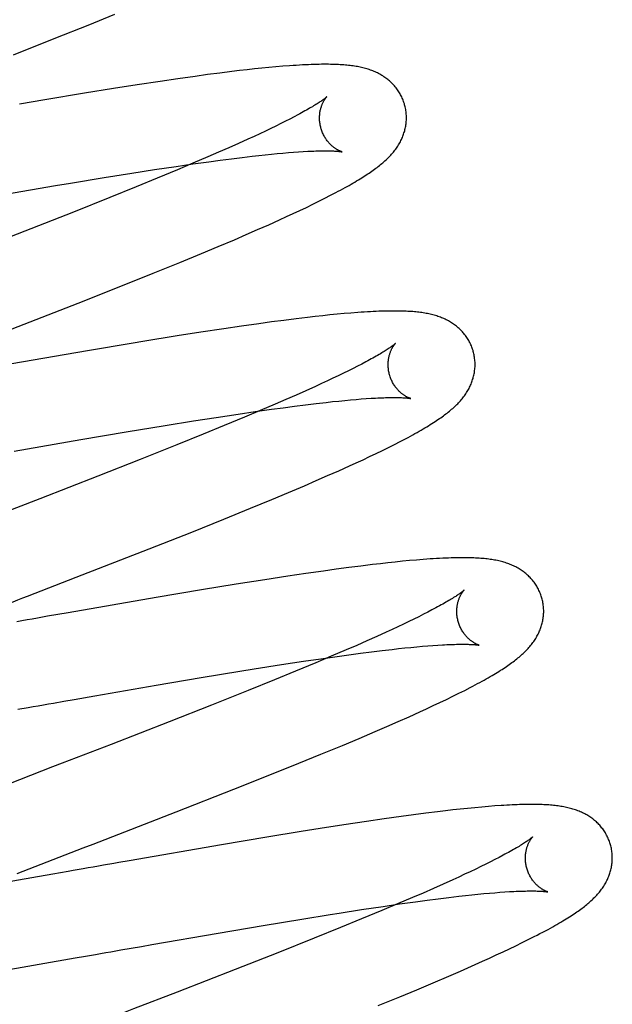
# Model space of a CAD drawing. Header units: inches. Extents: x 0 to 200, y 0 to 129.
# Tile 25 of 118: x 99.288 to 99.425, y 47.685 to 47.912. Entities that reach past the tile are written whole.
import ezdxf

# ---------------------------------------------------------------- set-up
doc = ezdxf.new("R2010")
doc.units = ezdxf.units.IN
doc.header["$LTSCALE"] = 11
doc.header["$MEASUREMENT"] = 0
doc.linetypes.add('HIDDEN', pattern=[0.2, 0.1, -0.1])
doc.layers.add('DEFAULT_2', color=8, linetype='HIDDEN')

msp = doc.modelspace()

# ---------------------------------------------------------------- linework, layer by layer
at = {"layer": 'DEFAULT_2', "color": 8, "linetype": 'HIDDEN'}
for p, q in [((99.30422, 47.91049), (99.31035, 47.91298)), ((99.29683, 47.90752), (99.30422, 47.91049)), ((99.28703, 47.90364), (99.29683, 47.90752)), ((99.34583, 47.90072), (99.3442, 47.90056)), ((99.34744, 47.90087), (99.34583, 47.90072)), ((99.34903, 47.901), (99.34744, 47.90087)), ((99.32884, 47.89869), (99.32487, 47.89813)), ((99.33173, 47.89908), (99.32884, 47.89869)), ((99.33454, 47.89945), (99.33173, 47.89908)), ((99.33729, 47.89979), (99.33454, 47.89945)), ((99.33907, 47.9), (99.33729, 47.89979)), ((99.34082, 47.9002), (99.33907, 47.9)), ((99.34253, 47.90038), (99.34082, 47.9002)), ((99.3442, 47.90056), (99.34253, 47.90038)), ((99.31553, 47.89674), (99.3101, 47.8959)), ((99.32079, 47.89754), (99.31553, 47.89674)), ((99.32487, 47.89813), (99.32079, 47.89754)), ((99.30342, 47.89483), (99.29425, 47.89331)), ((99.3101, 47.8959), (99.30342, 47.89483)), ((99.29425, 47.89331), (99.2884, 47.89232)), ((99.3516, 47.88936), (99.35064, 47.88886)), ((99.3525, 47.88984), (99.3516, 47.88936)), ((99.34743, 47.88725), (99.34625, 47.88668)), ((99.34856, 47.88781), (99.34743, 47.88725)), ((99.34963, 47.88834), (99.34856, 47.88781)), ((99.35064, 47.88886), (99.34963, 47.88834)), ((99.3424, 47.88486), (99.34101, 47.88423)), ((99.34373, 47.88548), (99.3424, 47.88486)), ((99.34502, 47.88609), (99.34373, 47.88548)), ((99.34625, 47.88668), (99.34502, 47.88609)), ((99.33885, 47.88325), (99.33658, 47.88224)), ((99.34101, 47.88423), (99.33885, 47.88325)), ((99.33422, 47.8812), (99.33176, 47.88013)), ((99.33658, 47.88224), (99.33422, 47.8812)), ((99.33965, 47.88002), (99.34201, 47.8803)), ((99.34201, 47.8803), (99.34352, 47.88047)), ((99.34352, 47.88047), (99.34498, 47.88063)), ((99.34498, 47.88063), (99.34639, 47.88077)), ((99.34639, 47.88077), (99.34775, 47.88091)), ((99.34775, 47.88091), (99.34906, 47.88103)), ((99.34906, 47.88103), (99.35032, 47.88113)), ((99.35032, 47.88113), (99.35151, 47.88123)), ((99.35151, 47.88123), (99.35265, 47.88131)), ((99.35265, 47.88131), (99.35373, 47.88138)), ((99.31949, 47.87722), (99.32447, 47.87796)), ((99.32447, 47.87796), (99.32829, 47.87852)), ((99.32834, 47.87867), (99.32477, 47.87717)), ((99.32829, 47.87852), (99.33197, 47.87903)), ((99.33176, 47.88013), (99.32834, 47.87867)), ((99.33197, 47.87903), (99.33463, 47.87939)), ((99.33463, 47.87939), (99.33719, 47.87972)), ((99.33719, 47.87972), (99.33965, 47.88002)), ((99.3079, 47.87539), (99.31432, 47.87642)), ((99.31432, 47.87642), (99.31949, 47.87722)), ((99.32477, 47.87717), (99.32011, 47.87523)), ((99.28518, 47.87158), (99.29674, 47.87355)), ((99.29674, 47.87355), (99.30014, 47.87411)), ((99.30014, 47.87411), (99.3079, 47.87539)), ((99.32011, 47.87523), (99.31526, 47.87325)), ((99.31526, 47.87325), (99.30921, 47.8708)), ((99.35873, 47.87064), (99.36003, 47.87131)), ((99.30921, 47.8708), (99.30083, 47.86746)), ((99.35444, 47.86853), (99.3559, 47.86923)), ((99.3559, 47.86923), (99.35734, 47.86994)), ((99.35734, 47.86994), (99.35873, 47.87064)), ((99.30083, 47.86746), (99.29106, 47.86362)), ((99.34986, 47.86639), (99.35142, 47.86711)), ((99.35142, 47.86711), (99.35295, 47.86782)), ((99.35295, 47.86782), (99.35444, 47.86853)), ((99.34321, 47.86341), (99.34577, 47.86454)), ((99.34577, 47.86454), (99.34825, 47.86565)), ((99.34825, 47.86565), (99.34986, 47.86639)), ((99.29106, 47.86362), (99.2777, 47.85842)), ((99.33787, 47.86109), (99.34058, 47.86226)), ((99.34058, 47.86226), (99.34321, 47.86341)), ((99.33414, 47.85952), (99.33787, 47.86109)), ((99.32534, 47.85586), (99.3303, 47.85791)), ((99.3303, 47.85791), (99.33414, 47.85952)), ((99.31918, 47.85336), (99.32534, 47.85586)), ((99.31175, 47.85038), (99.31918, 47.85336)), ((99.30191, 47.84649), (99.31175, 47.85038)), ((99.28398, 47.8395), (99.30191, 47.84649)), ((99.36312, 47.84406), (99.36152, 47.84392)), ((99.36469, 47.8442), (99.36312, 47.84406)), ((99.34354, 47.84175), (99.33954, 47.84118)), ((99.34645, 47.84215), (99.34354, 47.84175)), ((99.34929, 47.84252), (99.34645, 47.84215)), ((99.35206, 47.84287), (99.34929, 47.84252)), ((99.35474, 47.84319), (99.35206, 47.84287)), ((99.35649, 47.84339), (99.35474, 47.84319)), ((99.35821, 47.84358), (99.35649, 47.84339)), ((99.35988, 47.84376), (99.35821, 47.84358)), ((99.36152, 47.84392), (99.35988, 47.84376)), ((99.33014, 47.83977), (99.32469, 47.83892)), ((99.33543, 47.84058), (99.33014, 47.83977)), ((99.33954, 47.84118), (99.33543, 47.84058)), ((99.31456, 47.83727), (99.30411, 47.83552)), ((99.31684, 47.83765), (99.31456, 47.83727)), ((99.32469, 47.83892), (99.31684, 47.83765)), ((99.30411, 47.83552), (99.28395, 47.83203)), ((99.36812, 47.83295), (99.36721, 47.83247)), ((99.363, 47.83035), (99.3618, 47.82977)), ((99.36413, 47.83091), (99.363, 47.83035)), ((99.36521, 47.83145), (99.36413, 47.83091)), ((99.36624, 47.83197), (99.36521, 47.83145)), ((99.36721, 47.83247), (99.36624, 47.83197)), ((99.35927, 47.82857), (99.35793, 47.82795)), ((99.36056, 47.82918), (99.35927, 47.82857)), ((99.3618, 47.82977), (99.36056, 47.82918)), ((99.35436, 47.82633), (99.35208, 47.82532)), ((99.35653, 47.82731), (99.35436, 47.82633)), ((99.35793, 47.82795), (99.35653, 47.82731)), ((99.3497, 47.82427), (99.34723, 47.8232)), ((99.35208, 47.82532), (99.3497, 47.82427)), ((99.35668, 47.82338), (99.35899, 47.82364)), ((99.35899, 47.82364), (99.36047, 47.82381)), ((99.36047, 47.82381), (99.3619, 47.82395)), ((99.3619, 47.82395), (99.36328, 47.82409)), ((99.36328, 47.82409), (99.3646, 47.82421)), ((99.3646, 47.82421), (99.36587, 47.82432)), ((99.36587, 47.82432), (99.36708, 47.82442)), ((99.36708, 47.82442), (99.36824, 47.8245)), ((99.36824, 47.8245), (99.36933, 47.82458)), ((99.33877, 47.82095), (99.34267, 47.82152)), ((99.3438, 47.82174), (99.34022, 47.82023)), ((99.34267, 47.82152), (99.34642, 47.82205)), ((99.34723, 47.8232), (99.3438, 47.82174)), ((99.34642, 47.82205), (99.34913, 47.82242)), ((99.34913, 47.82242), (99.35174, 47.82277)), ((99.35174, 47.82277), (99.35426, 47.82309)), ((99.35426, 47.82309), (99.35668, 47.82338)), ((99.32196, 47.81832), (99.32847, 47.81936)), ((99.32847, 47.81936), (99.33371, 47.82018)), ((99.33371, 47.82018), (99.33877, 47.82095)), ((99.34022, 47.82023), (99.33555, 47.81829)), ((99.30255, 47.81506), (99.31297, 47.81683)), ((99.31297, 47.81683), (99.32196, 47.81832)), ((99.33555, 47.81829), (99.33069, 47.81631)), ((99.28719, 47.81239), (99.30255, 47.81506)), ((99.33069, 47.81631), (99.32463, 47.81386)), ((99.37476, 47.81397), (99.37606, 47.81463)), ((99.32463, 47.81386), (99.31623, 47.81051)), ((99.37049, 47.81186), (99.37195, 47.81257)), ((99.37195, 47.81257), (99.37338, 47.81328)), ((99.37338, 47.81328), (99.37476, 47.81397)), ((99.31623, 47.81051), (99.30645, 47.80667)), ((99.36594, 47.80973), (99.36749, 47.81045)), ((99.36749, 47.81045), (99.36901, 47.81116)), ((99.36901, 47.81116), (99.37049, 47.81186)), ((99.35934, 47.80677), (99.36189, 47.80789)), ((99.36189, 47.80789), (99.36435, 47.809)), ((99.36435, 47.809), (99.36594, 47.80973)), ((99.30645, 47.80667), (99.29309, 47.80147)), ((99.35403, 47.80446), (99.35672, 47.80562)), ((99.35672, 47.80562), (99.35934, 47.80677)), ((99.35033, 47.80289), (99.35403, 47.80446)), ((99.34157, 47.79925), (99.34651, 47.80129)), ((99.34651, 47.80129), (99.35033, 47.80289)), ((99.33545, 47.79676), (99.34157, 47.79925)), ((99.32806, 47.7938), (99.33545, 47.79676)), ((99.31826, 47.78992), (99.32806, 47.7938)), ((99.3015, 47.78338), (99.31826, 47.78992)), ((99.37977, 47.78735), (99.37817, 47.78721)), ((99.36132, 47.78523), (99.35838, 47.78482)), ((99.36419, 47.78561), (99.36132, 47.78523)), ((99.36698, 47.78597), (99.36419, 47.78561)), ((99.3697, 47.7863), (99.36698, 47.78597)), ((99.37147, 47.78651), (99.3697, 47.7863)), ((99.3732, 47.7867), (99.37147, 47.78651)), ((99.37489, 47.78688), (99.3732, 47.7867)), ((99.37654, 47.78705), (99.37489, 47.78688)), ((99.37817, 47.78721), (99.37654, 47.78705)), ((99.34486, 47.78282), (99.33826, 47.78177)), ((99.3502, 47.78363), (99.34486, 47.78282)), ((99.35434, 47.78425), (99.3502, 47.78363)), ((99.35838, 47.78482), (99.35434, 47.78425)), ((99.33826, 47.78177), (99.33033, 47.78048)), ((99.31986, 47.77872), (99.29966, 47.77523)), ((99.33033, 47.78048), (99.31986, 47.77872)), ((99.38423, 47.77633), (99.38334, 47.77586)), ((99.29491, 47.7744), (99.29254, 47.77398)), ((99.29728, 47.77481), (99.29491, 47.7744)), ((99.29966, 47.77523), (99.29728, 47.77481)), ((99.37919, 47.77376), (99.37802, 47.77319)), ((99.38031, 47.77431), (99.37919, 47.77376)), ((99.38138, 47.77485), (99.38031, 47.77431)), ((99.38239, 47.77536), (99.38138, 47.77485)), ((99.38334, 47.77586), (99.38239, 47.77536)), ((99.37551, 47.772), (99.37418, 47.77138)), ((99.37679, 47.7726), (99.37551, 47.772)), ((99.37802, 47.77319), (99.37679, 47.7726)), ((99.37065, 47.76976), (99.36839, 47.76875)), ((99.3728, 47.77074), (99.37065, 47.76976)), ((99.37418, 47.77138), (99.3728, 47.77074)), ((99.36603, 47.76771), (99.36357, 47.76665)), ((99.36839, 47.76875), (99.36603, 47.76771)), ((99.37418, 47.76679), (99.37568, 47.76695)), ((99.37568, 47.76695), (99.37713, 47.7671)), ((99.37713, 47.7671), (99.37852, 47.76725)), ((99.37852, 47.76725), (99.37986, 47.76737)), ((99.37986, 47.76737), (99.38115, 47.76749)), ((99.38115, 47.76749), (99.38239, 47.76759)), ((99.38239, 47.76759), (99.38356, 47.76768)), ((99.38356, 47.76768), (99.38468, 47.76776)), ((99.35382, 47.76405), (99.35774, 47.76463)), ((99.36015, 47.76519), (99.35659, 47.76368)), ((99.35774, 47.76463), (99.36151, 47.76516)), ((99.36357, 47.76665), (99.36015, 47.76519)), ((99.36151, 47.76516), (99.36423, 47.76554)), ((99.36423, 47.76554), (99.36687, 47.76589)), ((99.36687, 47.76589), (99.36941, 47.76622)), ((99.36941, 47.76622), (99.37185, 47.76651)), ((99.37185, 47.76651), (99.37418, 47.76679)), ((99.34241, 47.76228), (99.34875, 47.76328)), ((99.34875, 47.76328), (99.35382, 47.76405)), ((99.35659, 47.76368), (99.35194, 47.76175)), ((99.31988, 47.75853), (99.33024, 47.76028)), ((99.33024, 47.76028), (99.33916, 47.76175)), ((99.33916, 47.76175), (99.34241, 47.76228)), ((99.35194, 47.76175), (99.34709, 47.75976)), ((99.30576, 47.75609), (99.31988, 47.75853)), ((99.34709, 47.75976), (99.34104, 47.75732)), ((99.39089, 47.75735), (99.39213, 47.75799)), ((99.30103, 47.75526), (99.30576, 47.75609)), ((99.34104, 47.75732), (99.33265, 47.75397)), ((99.38669, 47.75527), (99.38815, 47.75598)), ((99.38815, 47.75598), (99.38956, 47.75668)), ((99.38956, 47.75668), (99.39089, 47.75735)), ((99.28806, 47.75299), (99.29041, 47.7534)), ((99.29629, 47.75443), (99.29866, 47.75485)), ((99.29866, 47.75485), (99.30103, 47.75526)), ((99.33265, 47.75397), (99.32287, 47.75012)), ((99.38211, 47.75311), (99.38366, 47.75383)), ((99.38366, 47.75383), (99.38519, 47.75455)), ((99.38519, 47.75455), (99.38669, 47.75527)), ((99.37556, 47.75016), (99.37809, 47.75129)), ((99.37809, 47.75129), (99.38053, 47.75239)), ((99.38053, 47.75239), (99.38211, 47.75311)), ((99.32287, 47.75012), (99.30949, 47.74492)), ((99.37025, 47.74786), (99.37294, 47.74902)), ((99.37294, 47.74902), (99.37556, 47.75016)), ((99.36656, 47.74629), (99.37025, 47.74786)), ((99.35781, 47.74265), (99.36274, 47.74468)), ((99.36274, 47.74468), (99.36656, 47.74629)), ((99.35273, 47.74057), (99.35781, 47.74265)), ((99.29603, 47.73971), (99.27743, 47.7325)), ((99.34644, 47.73804), (99.35273, 47.74057)), ((99.33779, 47.7346), (99.34644, 47.73804)), ((99.32446, 47.72938), (99.33779, 47.7346)), ((99.39636, 47.73062), (99.39479, 47.73049)), ((99.39784, 47.73074), (99.39636, 47.73062)), ((99.30535, 47.72197), (99.32446, 47.72938)), ((99.37913, 47.72871), (99.37626, 47.72832)), ((99.38193, 47.72907), (99.37913, 47.72871)), ((99.38465, 47.72941), (99.38193, 47.72907)), ((99.38643, 47.72962), (99.38465, 47.72941)), ((99.38816, 47.72982), (99.38643, 47.72962)), ((99.38986, 47.73001), (99.38816, 47.72982)), ((99.39153, 47.73018), (99.38986, 47.73001)), ((99.39318, 47.73034), (99.39153, 47.73018)), ((99.39479, 47.73049), (99.39318, 47.73034)), ((99.36303, 47.72639), (99.35765, 47.72555)), ((99.36826, 47.72718), (99.36303, 47.72639)), ((99.37232, 47.72777), (99.36826, 47.72718)), ((99.37626, 47.72832), (99.37232, 47.72777)), ((99.35324, 47.72485), (99.34534, 47.72356)), ((99.35765, 47.72555), (99.35324, 47.72485)), ((99.33492, 47.7218), (99.31367, 47.71812)), ((99.34534, 47.72356), (99.33492, 47.7218)), ((99.39972, 47.71938), (99.39881, 47.7189)), ((99.31367, 47.71812), (99.3113, 47.71771)), ((99.39573, 47.71734), (99.3946, 47.71678)), ((99.39681, 47.71788), (99.39573, 47.71734)), ((99.39784, 47.7184), (99.39681, 47.71788)), ((99.39881, 47.7189), (99.39784, 47.7184)), ((99.29614, 47.71506), (99.2816, 47.71253)), ((99.2996, 47.71566), (99.29614, 47.71506)), ((99.39087, 47.715), (99.38953, 47.71438)), ((99.39216, 47.71561), (99.39087, 47.715)), ((99.39341, 47.7162), (99.39216, 47.71561)), ((99.3946, 47.71678), (99.39341, 47.7162)), ((99.38596, 47.71276), (99.38369, 47.71174)), ((99.38814, 47.71374), (99.38596, 47.71276)), ((99.38953, 47.71438), (99.38814, 47.71374)), ((99.38131, 47.7107), (99.37884, 47.70963)), ((99.38369, 47.71174), (99.38131, 47.7107)), ((99.39105, 47.71011), (99.39251, 47.71027)), ((99.39251, 47.71027), (99.39391, 47.71041)), ((99.39391, 47.71041), (99.39526, 47.71055)), ((99.39526, 47.71055), (99.39656, 47.71066)), ((99.39656, 47.71066), (99.39781, 47.71077)), ((99.39781, 47.71077), (99.399, 47.71086)), ((99.399, 47.71086), (99.40013, 47.71094)), ((99.40013, 47.71094), (99.4012, 47.71101)), ((99.37541, 47.70817), (99.37183, 47.70666)), ((99.3721, 47.70763), (99.37591, 47.70818)), ((99.37884, 47.70963), (99.37541, 47.70817)), ((99.37591, 47.70818), (99.37957, 47.70869)), ((99.37957, 47.70869), (99.38221, 47.70904)), ((99.38221, 47.70904), (99.38476, 47.70937)), ((99.38476, 47.70937), (99.38721, 47.70967)), ((99.38721, 47.70967), (99.38955, 47.70995)), ((99.38955, 47.70995), (99.39105, 47.71011)), ((99.35341, 47.70471), (99.35989, 47.70576)), ((99.35989, 47.70576), (99.362, 47.70609)), ((99.362, 47.70609), (99.36715, 47.70689)), ((99.36715, 47.70689), (99.3721, 47.70763)), ((99.37183, 47.70666), (99.36716, 47.70473)), ((99.34448, 47.70323), (99.35341, 47.70471)), ((99.36716, 47.70473), (99.3623, 47.70274)), ((99.31886, 47.69883), (99.33412, 47.70147)), ((99.33412, 47.70147), (99.34448, 47.70323)), ((99.3623, 47.70274), (99.35624, 47.70029)), ((99.35624, 47.70029), (99.34785, 47.69695)), ((99.40267, 47.69857), (99.4041, 47.69927)), ((99.4041, 47.69927), (99.40549, 47.69996)), ((99.40549, 47.69996), (99.40686, 47.70065)), ((99.31179, 47.69759), (99.31415, 47.698)), ((99.31415, 47.698), (99.3165, 47.69842)), ((99.3165, 47.69842), (99.31886, 47.69883)), ((99.34785, 47.69695), (99.33807, 47.6931)), ((99.39815, 47.69644), (99.3997, 47.69716)), ((99.3997, 47.69716), (99.4012, 47.69787)), ((99.4012, 47.69787), (99.40267, 47.69857)), ((99.2821, 47.69243), (99.30128, 47.69575)), ((99.30128, 47.69575), (99.3036, 47.69615)), ((99.3036, 47.69615), (99.30593, 47.69656)), ((99.39247, 47.69387), (99.39496, 47.69498)), ((99.39496, 47.69498), (99.39657, 47.69571)), ((99.39657, 47.69571), (99.39815, 47.69644)), ((99.33807, 47.6931), (99.32472, 47.68791)), ((99.38725, 47.69159), (99.3899, 47.69273)), ((99.3899, 47.69273), (99.39247, 47.69387)), ((99.37985, 47.68844), (99.38361, 47.69003)), ((99.38361, 47.69003), (99.38725, 47.69159)), ((99.37596, 47.68683), (99.37985, 47.68844)), ((99.37096, 47.68477), (99.37596, 47.68683))]:
    msp.add_line(p, q, dxfattribs=at)
for points in [[(99.37706, 47.89214), (99.377, 47.89237), (99.37691, 47.89264), (99.37682, 47.8929), (99.37672, 47.89317), (99.37662, 47.89343), (99.37651, 47.89368), (99.37639, 47.89394), (99.37627, 47.89419), (99.37614, 47.89443), (99.37601, 47.89468), (99.37586, 47.89492), (99.37572, 47.89515), (99.37557, 47.89538), (99.37541, 47.89561), (99.37525, 47.89583), (99.37508, 47.89605), (99.37491, 47.89627), (99.37473, 47.89647), (99.37455, 47.89668), (99.37437, 47.89688), (99.37418, 47.89707), (99.37398, 47.89726), (99.37379, 47.89745), (99.37358, 47.89763), (99.37338, 47.8978), (99.37317, 47.89797), (99.37296, 47.89814), (99.37274, 47.8983), (99.37252, 47.89846), (99.37229, 47.89861), (99.37205, 47.89877), (99.37182, 47.89891), (99.37157, 47.89906), (99.37132, 47.8992), (99.37107, 47.89933), (99.37081, 47.89946), (99.37055, 47.89958), (99.37029, 47.8997), (99.37002, 47.89982), (99.36975, 47.89993), (99.36948, 47.90004), (99.3692, 47.90014), (99.36892, 47.90023), (99.36863, 47.90033), (99.36834, 47.90042), (99.36804, 47.9005), (99.36775, 47.90058), (99.36744, 47.90066), (99.36714, 47.90073), (99.36683, 47.9008), (99.36651, 47.90086), (99.36619, 47.90092), (99.36587, 47.90098), (99.36554, 47.90103), (99.3652, 47.90108), (99.36486, 47.90113), (99.36451, 47.90117), (99.36416, 47.90121), (99.36379, 47.90125), (99.36342, 47.90128), (99.36304, 47.90132), (99.36264, 47.90134), (99.36224, 47.90137), (99.36182, 47.90139), (99.36139, 47.90141), (99.36094, 47.90143), (99.36048, 47.90144), (99.36, 47.90145), (99.35951, 47.90146), (99.35901, 47.90146), (99.35848, 47.90146), (99.35794, 47.90146), (99.35738, 47.90145), (99.3568, 47.90144), (99.3562, 47.90142), (99.35558, 47.9014), (99.35493, 47.90137), (99.35426, 47.90134), (99.35357, 47.90131), (99.35286, 47.90127), (99.35212, 47.90122), (99.35137, 47.90117), (99.3506, 47.90112), (99.34903, 47.901)], [(99.35914, 47.89398), (99.35913, 47.89397), (99.35911, 47.89396), (99.35909, 47.89394), (99.35906, 47.89391), (99.35902, 47.89388), (99.35898, 47.89384), (99.35892, 47.89379), (99.35886, 47.89374), (99.35878, 47.89368), (99.3587, 47.89361), (99.3586, 47.89354), (99.35849, 47.89345), (99.35837, 47.89336), (99.35824, 47.89327), (99.35809, 47.89316), (99.35793, 47.89305), (99.35775, 47.89293), (99.35756, 47.8928), (99.35736, 47.89266), (99.35714, 47.89252), (99.3569, 47.89237), (99.35665, 47.89221), (99.35639, 47.89205), (99.35611, 47.89188), (99.35582, 47.8917), (99.35551, 47.89152), (99.35519, 47.89133), (99.35485, 47.89113), (99.3545, 47.89093), (99.35413, 47.89072), (99.35374, 47.89051), (99.35335, 47.89029), (99.35293, 47.89007), (99.3525, 47.88984)], [(99.35779, 47.88678), (99.35774, 47.887), (99.35768, 47.88724), (99.35763, 47.88748), (99.35759, 47.88772), (99.35755, 47.88796), (99.35752, 47.88821), (99.3575, 47.88844), (99.35749, 47.88868), (99.35748, 47.88892), (99.35748, 47.88915), (99.35748, 47.88938), (99.35749, 47.8896), (99.35751, 47.88982), (99.35753, 47.89003), (99.35755, 47.89024), (99.35758, 47.89045), (99.35762, 47.89065), (99.35765, 47.89084), (99.35769, 47.89103), (99.35774, 47.89121), (99.35779, 47.89138), (99.35784, 47.89155), (99.35789, 47.89171), (99.35794, 47.89187), (99.35799, 47.89202), (99.35805, 47.89216), (99.35811, 47.8923), (99.35816, 47.89243), (99.35822, 47.89256), (99.35828, 47.89268), (99.35834, 47.8928), (99.3584, 47.89291), (99.35846, 47.89302), (99.35851, 47.89312), (99.35857, 47.89321), (99.35863, 47.8933), (99.35868, 47.89339), (99.35873, 47.89346), (99.35878, 47.89354), (99.35883, 47.89361), (99.35888, 47.89367), (99.35892, 47.89373), (99.35896, 47.89378), (99.359, 47.89382), (99.35903, 47.89386), (99.35906, 47.8939), (99.35909, 47.89393), (99.35911, 47.89395), (99.35912, 47.89397), (99.35913, 47.89398), (99.35914, 47.89398)], [(99.37204, 47.8788), (99.37229, 47.87902), (99.37253, 47.87923), (99.37277, 47.87945), (99.373, 47.87967), (99.37322, 47.87989), (99.37344, 47.88011), (99.37366, 47.88033), (99.37386, 47.88056), (99.37407, 47.88078), (99.37427, 47.88101), (99.37446, 47.88124), (99.37464, 47.88147), (99.37482, 47.8817), (99.375, 47.88194), (99.37517, 47.88217), (99.37533, 47.88241), (99.37549, 47.88265), (99.37564, 47.88289), (99.37579, 47.88314), (99.37593, 47.88339), (99.37607, 47.88364), (99.37619, 47.88389), (99.37632, 47.88414), (99.37643, 47.88439), (99.37654, 47.88464), (99.37664, 47.88489), (99.37674, 47.88514), (99.37683, 47.88539), (99.37691, 47.88565), (99.37699, 47.88591), (99.37707, 47.88617), (99.37714, 47.88643), (99.3772, 47.88669), (99.37725, 47.88696), (99.3773, 47.88723), (99.37735, 47.8875), (99.37738, 47.88777), (99.37741, 47.88804), (99.37744, 47.88832), (99.37745, 47.88859), (99.37747, 47.88887), (99.37747, 47.88914), (99.37747, 47.88942), (99.37746, 47.8897), (99.37744, 47.88998), (99.37742, 47.89026), (99.37738, 47.89053), (99.37735, 47.89081), (99.3773, 47.89109), (99.37725, 47.89136), (99.37719, 47.89164), (99.37713, 47.89191), (99.37706, 47.89214)], [(99.36264, 47.88132), (99.36265, 47.88132), (99.36266, 47.88131), (99.36265, 47.88132), (99.36264, 47.88132), (99.36261, 47.88133), (99.36258, 47.88134), (99.36255, 47.88135), (99.3625, 47.88136), (99.36245, 47.88138), (99.3624, 47.8814), (99.36233, 47.88142), (99.36227, 47.88145), (99.36219, 47.88148), (99.36212, 47.88151), (99.36204, 47.88155), (99.36195, 47.88159), (99.36186, 47.88164), (99.36177, 47.88168), (99.36167, 47.88174), (99.36157, 47.88179), (99.36146, 47.88185), (99.36136, 47.88192), (99.36125, 47.88199), (99.36113, 47.88206), (99.36102, 47.88214), (99.3609, 47.88223), (99.36078, 47.88232), (99.36066, 47.88241), (99.36053, 47.88251), (99.36041, 47.88262), (99.36028, 47.88273), (99.36015, 47.88285), (99.36002, 47.88298), (99.35989, 47.88311), (99.35976, 47.88325), (99.35963, 47.88339), (99.3595, 47.88354), (99.35937, 47.8837), (99.35924, 47.88387), (99.35911, 47.88404), (99.35898, 47.88422), (99.35886, 47.88441), (99.35874, 47.8846), (99.35862, 47.8848), (99.35851, 47.88501), (99.3584, 47.88522), (99.35829, 47.88543), (99.35819, 47.88565), (99.3581, 47.88588), (99.35801, 47.88611), (99.35793, 47.88634), (99.35785, 47.88658), (99.35779, 47.88678)], [(99.35373, 47.88138), (99.35475, 47.88144), (99.35524, 47.88146), (99.35571, 47.88148), (99.35617, 47.8815), (99.35661, 47.88151), (99.35703, 47.88153), (99.35744, 47.88154), (99.35784, 47.88154), (99.35821, 47.88155), (99.35857, 47.88155), (99.35892, 47.88155), (99.35925, 47.88155), (99.35956, 47.88155), (99.35985, 47.88154), (99.36013, 47.88153), (99.3604, 47.88152), (99.36065, 47.88151), (99.36088, 47.8815), (99.36109, 47.88149), (99.36129, 47.88148), (99.36148, 47.88146), (99.36165, 47.88145), (99.3618, 47.88143), (99.36195, 47.88142), (99.36207, 47.88141), (99.36219, 47.88139), (99.36229, 47.88138), (99.36237, 47.88137), (99.36245, 47.88135), (99.36251, 47.88134), (99.36256, 47.88133), (99.3626, 47.88133), (99.36263, 47.88132), (99.36264, 47.88132)], [(99.36003, 47.87131), (99.36064, 47.87162), (99.36123, 47.87193), (99.36178, 47.87222), (99.36232, 47.87251), (99.36284, 47.87279), (99.36334, 47.87307), (99.36382, 47.87334), (99.36429, 47.8736), (99.36474, 47.87386), (99.36517, 47.87411), (99.3656, 47.87436), (99.36601, 47.8746), (99.36641, 47.87484), (99.36679, 47.87507), (99.36717, 47.87531), (99.36753, 47.87554), (99.36789, 47.87576), (99.36824, 47.87599), (99.36858, 47.87621), (99.3689, 47.87643), (99.36923, 47.87665), (99.36954, 47.87687), (99.36984, 47.87709), (99.37014, 47.8773), (99.37043, 47.87752), (99.37072, 47.87773), (99.37099, 47.87794), (99.37126, 47.87816), (99.37153, 47.87837), (99.37179, 47.87859), (99.37204, 47.8788)], [(99.39285, 47.83535), (99.39279, 47.83558), (99.3927, 47.83585), (99.39261, 47.83611), (99.39252, 47.83637), (99.39241, 47.83663), (99.3923, 47.83689), (99.39218, 47.83714), (99.39206, 47.83739), (99.39193, 47.83764), (99.3918, 47.83788), (99.39166, 47.83812), (99.39151, 47.83836), (99.39136, 47.83859), (99.3912, 47.83882), (99.39104, 47.83904), (99.39087, 47.83926), (99.3907, 47.83947), (99.39053, 47.83968), (99.39035, 47.83988), (99.39016, 47.84008), (99.38997, 47.84028), (99.38978, 47.84047), (99.38958, 47.84065), (99.38938, 47.84083), (99.38918, 47.84101), (99.38897, 47.84118), (99.38875, 47.84134), (99.38854, 47.8415), (99.38831, 47.84166), (99.38809, 47.84182), (99.38785, 47.84197), (99.38762, 47.84212), (99.38737, 47.84226), (99.38712, 47.8424), (99.38687, 47.84253), (99.38661, 47.84266), (99.38636, 47.84279), (99.38609, 47.84291), (99.38583, 47.84302), (99.38556, 47.84313), (99.38528, 47.84324), (99.385, 47.84334), (99.38472, 47.84344), (99.38444, 47.84353), (99.38414, 47.84362), (99.38385, 47.8437), (99.38355, 47.84378), (99.38325, 47.84386), (99.38294, 47.84393), (99.38263, 47.844), (99.38232, 47.84407), (99.382, 47.84413), (99.38168, 47.84418), (99.38135, 47.84424), (99.38102, 47.84429), (99.38069, 47.84433), (99.38035, 47.84438), (99.38, 47.84442), (99.37965, 47.84445), (99.37929, 47.84449), (99.37893, 47.84452), (99.37856, 47.84454), (99.37818, 47.84457), (99.37779, 47.84459), (99.37739, 47.84461), (99.37699, 47.84463), (99.37657, 47.84464), (99.37614, 47.84465), (99.37571, 47.84466), (99.37526, 47.84467), (99.37479, 47.84467), (99.37432, 47.84467), (99.37382, 47.84467), (99.37331, 47.84466), (99.37279, 47.84465), (99.37224, 47.84463), (99.37168, 47.84462), (99.37109, 47.8446), (99.37048, 47.84457), (99.36984, 47.84454), (99.36918, 47.84451), (99.36849, 47.84447), (99.36776, 47.84442), (99.36702, 47.84437), (99.36625, 47.84432), (99.36469, 47.8442)], [(99.37493, 47.83719), (99.37492, 47.83718), (99.3749, 47.83717), (99.37488, 47.83714), (99.37485, 47.83712), (99.37481, 47.83708), (99.37476, 47.83704), (99.3747, 47.83699), (99.37463, 47.83693), (99.37455, 47.83687), (99.37446, 47.8368), (99.37435, 47.83672), (99.37424, 47.83663), (99.37411, 47.83654), (99.37397, 47.83643), (99.37382, 47.83633), (99.37365, 47.83621), (99.37347, 47.83609), (99.37327, 47.83595), (99.37306, 47.83582), (99.37284, 47.83567), (99.3726, 47.83552), (99.37234, 47.83536), (99.37207, 47.83519), (99.37179, 47.83502), (99.37149, 47.83484), (99.37118, 47.83465), (99.37085, 47.83446), (99.3705, 47.83426), (99.37014, 47.83406), (99.36977, 47.83385), (99.36938, 47.83363), (99.36898, 47.83341), (99.36856, 47.83319), (99.36812, 47.83295)], [(99.37358, 47.82999), (99.37353, 47.8302), (99.37347, 47.83045), (99.37342, 47.83069), (99.37338, 47.83093), (99.37334, 47.83117), (99.37331, 47.83141), (99.37329, 47.83165), (99.37328, 47.83189), (99.37327, 47.83212), (99.37327, 47.83236), (99.37327, 47.83258), (99.37328, 47.83281), (99.3733, 47.83303), (99.37332, 47.83324), (99.37334, 47.83345), (99.37337, 47.83366), (99.37341, 47.83385), (99.37344, 47.83405), (99.37349, 47.83423), (99.37353, 47.83441), (99.37358, 47.83459), (99.37363, 47.83476), (99.37368, 47.83492), (99.37373, 47.83507), (99.37378, 47.83522), (99.37384, 47.83537), (99.3739, 47.83551), (99.37396, 47.83564), (99.37401, 47.83577), (99.37407, 47.83589), (99.37413, 47.83601), (99.37419, 47.83612), (99.37425, 47.83622), (99.3743, 47.83632), (99.37436, 47.83642), (99.37442, 47.83651), (99.37447, 47.83659), (99.37452, 47.83667), (99.37457, 47.83675), (99.37462, 47.83681), (99.37467, 47.83688), (99.37471, 47.83693), (99.37475, 47.83699), (99.37479, 47.83703), (99.37482, 47.83707), (99.37485, 47.83711), (99.37488, 47.83714), (99.3749, 47.83716), (99.37491, 47.83717), (99.37492, 47.83719), (99.37493, 47.83719)], [(99.38787, 47.82204), (99.38811, 47.82225), (99.38835, 47.82247), (99.38859, 47.82269), (99.38882, 47.8229), (99.38904, 47.82312), (99.38926, 47.82334), (99.38947, 47.82357), (99.38968, 47.82379), (99.38988, 47.82402), (99.39008, 47.82424), (99.39027, 47.82447), (99.39045, 47.8247), (99.39063, 47.82493), (99.39081, 47.82517), (99.39098, 47.8254), (99.39114, 47.82564), (99.39129, 47.82588), (99.39145, 47.82612), (99.39159, 47.82637), (99.39173, 47.82662), (99.39187, 47.82686), (99.39199, 47.82711), (99.39212, 47.82736), (99.39223, 47.82761), (99.39234, 47.82786), (99.39244, 47.82811), (99.39254, 47.82837), (99.39263, 47.82862), (99.39271, 47.82887), (99.39279, 47.82913), (99.39286, 47.82939), (99.39293, 47.82965), (99.39299, 47.82992), (99.39305, 47.83018), (99.3931, 47.83045), (99.39314, 47.83072), (99.39317, 47.83099), (99.39321, 47.83126), (99.39323, 47.83153), (99.39325, 47.83181), (99.39326, 47.83209), (99.39326, 47.83236), (99.39326, 47.83264), (99.39325, 47.83292), (99.39323, 47.83319), (99.39321, 47.83347), (99.39317, 47.83375), (99.39314, 47.83402), (99.39309, 47.8343), (99.39304, 47.83457), (99.39298, 47.83485), (99.39292, 47.83512), (99.39285, 47.83535)], [(99.37842, 47.82453), (99.37844, 47.82453), (99.37845, 47.82452), (99.37845, 47.82452), (99.37845, 47.82452), (99.37843, 47.82453), (99.37841, 47.82453), (99.37838, 47.82454), (99.37835, 47.82455), (99.3783, 47.82457), (99.37825, 47.82458), (99.3782, 47.8246), (99.37814, 47.82463), (99.37807, 47.82465), (99.378, 47.82468), (99.37792, 47.82472), (99.37784, 47.82475), (99.37775, 47.82479), (99.37766, 47.82484), (99.37757, 47.82489), (99.37747, 47.82494), (99.37737, 47.825), (99.37727, 47.82506), (99.37716, 47.82512), (99.37705, 47.82519), (99.37694, 47.82526), (99.37682, 47.82534), (99.3767, 47.82543), (99.37658, 47.82552), (99.37646, 47.82561), (99.37634, 47.82571), (99.37621, 47.82582), (99.37608, 47.82593), (99.37595, 47.82605), (99.37582, 47.82618), (99.37569, 47.82631), (99.37556, 47.82645), (99.37543, 47.82659), (99.3753, 47.82674), (99.37516, 47.8269), (99.37503, 47.82707), (99.37491, 47.82724), (99.37478, 47.82742), (99.37465, 47.82761), (99.37453, 47.8278), (99.37442, 47.828), (99.3743, 47.82821), (99.37419, 47.82842), (99.37409, 47.82864), (99.37399, 47.82886), (99.37389, 47.82908), (99.3738, 47.82931), (99.37372, 47.82955), (99.37365, 47.82979), (99.37358, 47.82999)], [(99.36933, 47.82458), (99.37037, 47.82463), (99.37086, 47.82466), (99.37134, 47.82468), (99.37181, 47.8247), (99.37225, 47.82472), (99.37268, 47.82473), (99.3731, 47.82474), (99.3735, 47.82475), (99.37388, 47.82476), (99.37425, 47.82476), (99.3746, 47.82476), (99.37494, 47.82476), (99.37526, 47.82476), (99.37556, 47.82475), (99.37585, 47.82474), (99.37612, 47.82474), (99.37637, 47.82473), (99.37661, 47.82471), (99.37683, 47.8247), (99.37703, 47.82469), (99.37722, 47.82468), (99.3774, 47.82466), (99.37756, 47.82465), (99.3777, 47.82463), (99.37783, 47.82462), (99.37795, 47.8246), (99.37805, 47.82459), (99.37814, 47.82458), (99.37822, 47.82457), (99.37829, 47.82455), (99.37834, 47.82454), (99.37838, 47.82454), (99.37841, 47.82453), (99.37842, 47.82453)], [(99.37606, 47.81463), (99.37667, 47.81495), (99.37726, 47.81527), (99.37784, 47.81557), (99.37839, 47.81587), (99.37892, 47.81616), (99.37943, 47.81644), (99.37993, 47.81672), (99.3804, 47.81699), (99.38086, 47.81726), (99.38131, 47.81752), (99.38174, 47.81777), (99.38216, 47.81802), (99.38256, 47.81827), (99.38295, 47.81851), (99.38333, 47.81875), (99.38369, 47.81898), (99.38405, 47.81921), (99.38439, 47.81944), (99.38473, 47.81966), (99.38505, 47.81989), (99.38537, 47.82011), (99.38567, 47.82032), (99.38597, 47.82054), (99.38626, 47.82076), (99.38655, 47.82097), (99.38682, 47.82118), (99.38709, 47.8214), (99.38736, 47.82161), (99.38761, 47.82182), (99.38787, 47.82204)], [(99.29309, 47.80147), (99.28301, 47.79757), (99.2819, 47.79714), (99.28078, 47.79671), (99.27967, 47.79628), (99.25694, 47.78745)], [(99.40864, 47.77856), (99.40858, 47.77879), (99.40849, 47.77906), (99.4084, 47.77932), (99.40831, 47.77958), (99.4082, 47.77984), (99.40809, 47.7801), (99.40797, 47.78036), (99.40785, 47.78061), (99.40772, 47.78085), (99.40759, 47.7811), (99.40744, 47.78134), (99.4073, 47.78157), (99.40715, 47.7818), (99.40699, 47.78203), (99.40683, 47.78225), (99.40666, 47.78247), (99.40649, 47.78269), (99.40631, 47.7829), (99.40613, 47.7831), (99.40594, 47.7833), (99.40575, 47.78349), (99.40556, 47.78368), (99.40536, 47.78387), (99.40516, 47.78405), (99.40496, 47.78422), (99.40475, 47.78439), (99.40453, 47.78456), (99.40432, 47.78472), (99.40409, 47.78488), (99.40387, 47.78504), (99.40363, 47.78519), (99.40339, 47.78533), (99.40315, 47.78548), (99.4029, 47.78562), (99.40265, 47.78575), (99.40239, 47.78588), (99.40213, 47.78601), (99.40187, 47.78612), (99.4016, 47.78624), (99.40133, 47.78635), (99.40105, 47.78646), (99.40077, 47.78656), (99.40049, 47.78665), (99.4002, 47.78675), (99.39991, 47.78684), (99.39962, 47.78692), (99.39932, 47.787), (99.39901, 47.78708), (99.39871, 47.78715), (99.3984, 47.78722), (99.39808, 47.78728), (99.39776, 47.78734), (99.39744, 47.7874), (99.39711, 47.78745), (99.39677, 47.7875), (99.39643, 47.78755), (99.39608, 47.78759), (99.39572, 47.78763), (99.39536, 47.78767), (99.39499, 47.7877), (99.3946, 47.78773), (99.39421, 47.78776), (99.3938, 47.78779), (99.39338, 47.78781), (99.39295, 47.78783), (99.3925, 47.78785), (99.39204, 47.78786), (99.39156, 47.78787), (99.39107, 47.78788), (99.39056, 47.78788), (99.39004, 47.78788), (99.38949, 47.78787), (99.38893, 47.78786), (99.38835, 47.78785), (99.38775, 47.78784), (99.38712, 47.78781), (99.38648, 47.78779), (99.38581, 47.78776), (99.38511, 47.78772), (99.3844, 47.78768), (99.38366, 47.78764), (99.3829, 47.78759), (99.38213, 47.78753), (99.38135, 47.78748), (99.37977, 47.78735)], [(99.27067, 47.77145), (99.28695, 47.77775), (99.28806, 47.77818), (99.28917, 47.77861), (99.29028, 47.77904), (99.3015, 47.78338)], [(99.39072, 47.7804), (99.39072, 47.7804), (99.39071, 47.78039), (99.39069, 47.78037), (99.39066, 47.78035), (99.39063, 47.78032), (99.39059, 47.78028), (99.39054, 47.78024), (99.39047, 47.78019), (99.3904, 47.78013), (99.39032, 47.78006), (99.39022, 47.77999), (99.39012, 47.77991), (99.39, 47.77982), (99.38987, 47.77972), (99.38973, 47.77962), (99.38957, 47.77951), (99.3894, 47.77939), (99.38921, 47.77926), (99.38901, 47.77913), (99.3888, 47.77899), (99.38857, 47.77884), (99.38833, 47.77869), (99.38807, 47.77853), (99.38779, 47.77836), (99.3875, 47.77818), (99.3872, 47.778), (99.38688, 47.77781), (99.38655, 47.77762), (99.3862, 47.77742), (99.38584, 47.77721), (99.38546, 47.777), (99.38506, 47.77678), (99.38465, 47.77656), (99.38423, 47.77633)], [(99.38938, 47.7732), (99.38932, 47.77341), (99.38926, 47.77366), (99.38921, 47.7739), (99.38917, 47.77414), (99.38913, 47.77439), (99.3891, 47.77463), (99.38908, 47.77487), (99.38907, 47.7751), (99.38906, 47.77534), (99.38906, 47.77557), (99.38906, 47.7758), (99.38907, 47.77602), (99.38909, 47.77624), (99.38911, 47.77646), (99.38913, 47.77667), (99.38916, 47.77687), (99.3892, 47.77707), (99.38924, 47.77726), (99.38928, 47.77745), (99.38932, 47.77763), (99.38937, 47.7778), (99.38942, 47.77797), (99.38947, 47.77814), (99.38952, 47.77829), (99.38958, 47.77844), (99.38963, 47.77859), (99.38969, 47.77872), (99.38975, 47.77886), (99.38981, 47.77898), (99.38987, 47.77911), (99.38992, 47.77922), (99.38998, 47.77933), (99.39004, 47.77944), (99.3901, 47.77954), (99.39015, 47.77963), (99.39021, 47.77972), (99.39026, 47.77981), (99.39032, 47.77989), (99.39037, 47.77996), (99.39041, 47.78003), (99.39046, 47.78009), (99.3905, 47.78015), (99.39055, 47.7802), (99.39058, 47.78024), (99.39062, 47.78028), (99.39065, 47.78032), (99.39067, 47.78035), (99.39069, 47.78037), (99.39071, 47.78039), (99.39072, 47.7804), (99.39072, 47.7804)], [(99.40363, 47.76522), (99.40388, 47.76544), (99.40412, 47.76565), (99.40435, 47.76587), (99.40458, 47.76609), (99.40481, 47.76631), (99.40503, 47.76653), (99.40524, 47.76675), (99.40545, 47.76698), (99.40565, 47.7672), (99.40585, 47.76743), (99.40604, 47.76766), (99.40623, 47.76789), (99.40641, 47.76812), (99.40658, 47.76836), (99.40675, 47.76859), (99.40692, 47.76883), (99.40707, 47.76907), (99.40723, 47.76932), (99.40737, 47.76956), (99.40751, 47.76981), (99.40765, 47.77006), (99.40778, 47.77031), (99.4079, 47.77056), (99.40801, 47.77081), (99.40812, 47.77106), (99.40823, 47.77131), (99.40832, 47.77156), (99.40841, 47.77181), (99.4085, 47.77207), (99.40858, 47.77233), (99.40865, 47.77259), (99.40872, 47.77285), (99.40878, 47.77311), (99.40883, 47.77338), (99.40888, 47.77365), (99.40893, 47.77392), (99.40896, 47.77419), (99.409, 47.77446), (99.40902, 47.77474), (99.40904, 47.77501), (99.40905, 47.77529), (99.40905, 47.77556), (99.40905, 47.77584), (99.40904, 47.77612), (99.40902, 47.7764), (99.409, 47.77668), (99.40897, 47.77695), (99.40893, 47.77723), (99.40888, 47.77751), (99.40883, 47.77778), (99.40877, 47.77805), (99.40871, 47.77833), (99.40864, 47.77856)], [(99.29254, 47.77398), (99.29135, 47.77377), (99.29017, 47.77357), (99.28899, 47.77336), (99.28782, 47.77315)], [(99.39422, 47.76774), (99.39423, 47.76773), (99.39424, 47.76773), (99.39424, 47.76773), (99.39424, 47.76773), (99.39422, 47.76774), (99.3942, 47.76774), (99.39417, 47.76775), (99.39413, 47.76776), (99.39409, 47.76778), (99.39404, 47.76779), (99.39398, 47.76782), (99.39392, 47.76784), (99.39385, 47.76787), (99.39378, 47.7679), (99.39371, 47.76793), (99.39362, 47.76797), (99.39354, 47.76801), (99.39345, 47.76805), (99.39336, 47.7681), (99.39326, 47.76815), (99.39316, 47.76821), (99.39305, 47.76827), (99.39295, 47.76833), (99.39284, 47.7684), (99.39272, 47.76848), (99.39261, 47.76856), (99.39249, 47.76864), (99.39237, 47.76873), (99.39225, 47.76883), (99.39212, 47.76893), (99.392, 47.76903), (99.39187, 47.76915), (99.39174, 47.76926), (99.39161, 47.76939), (99.39148, 47.76952), (99.39135, 47.76966), (99.39121, 47.7698), (99.39108, 47.76996), (99.39095, 47.77012), (99.39082, 47.77028), (99.39069, 47.77046), (99.39057, 47.77064), (99.39044, 47.77082), (99.39032, 47.77102), (99.3902, 47.77122), (99.39009, 47.77142), (99.38998, 47.77163), (99.38988, 47.77185), (99.38978, 47.77207), (99.38968, 47.77229), (99.38959, 47.77252), (99.38951, 47.77276), (99.38944, 47.773), (99.38938, 47.7732)], [(99.38468, 47.76776), (99.38574, 47.76782), (99.38625, 47.76785), (99.38674, 47.76787), (99.38721, 47.76789), (99.38767, 47.76791), (99.38812, 47.76793), (99.38854, 47.76794), (99.38896, 47.76795), (99.38935, 47.76796), (99.38973, 47.76797), (99.3901, 47.76797), (99.39045, 47.76797), (99.39078, 47.76797), (99.39109, 47.76796), (99.39139, 47.76796), (99.39168, 47.76795), (99.39194, 47.76794), (99.39219, 47.76793), (99.39243, 47.76792), (99.39265, 47.76791), (99.39285, 47.7679), (99.39304, 47.76788), (99.39321, 47.76787), (99.39337, 47.76785), (99.39351, 47.76784), (99.39364, 47.76782), (99.39375, 47.76781), (99.39386, 47.7678), (99.39394, 47.76778), (99.39402, 47.76777), (99.39408, 47.76776), (99.39414, 47.76775), (99.39418, 47.76774), (99.39421, 47.76774), (99.39422, 47.76774)], [(99.39213, 47.75799), (99.39272, 47.7583), (99.39329, 47.7586), (99.39384, 47.7589), (99.39437, 47.75918), (99.39488, 47.75946), (99.39537, 47.75973), (99.39584, 47.76), (99.3963, 47.76026), (99.39674, 47.76052), (99.39717, 47.76077), (99.39758, 47.76101), (99.39798, 47.76125), (99.39837, 47.76149), (99.39875, 47.76172), (99.39912, 47.76196), (99.39948, 47.76218), (99.39982, 47.76241), (99.40016, 47.76263), (99.40049, 47.76286), (99.40081, 47.76307), (99.40113, 47.76329), (99.40143, 47.76351), (99.40173, 47.76373), (99.40202, 47.76394), (99.40231, 47.76415), (99.40258, 47.76437), (99.40285, 47.76458), (99.40312, 47.7648), (99.40338, 47.76501), (99.40363, 47.76522)], [(99.29041, 47.7534), (99.29158, 47.75361), (99.29276, 47.75381), (99.29393, 47.75402), (99.29511, 47.75423), (99.29629, 47.75443)], [(99.30949, 47.74492), (99.29827, 47.74057), (99.29603, 47.73971)], [(99.42444, 47.72177), (99.42437, 47.72199), (99.42429, 47.72226), (99.4242, 47.72252), (99.4241, 47.72279), (99.424, 47.72304), (99.42389, 47.7233), (99.42377, 47.72355), (99.42365, 47.7238), (99.42352, 47.72405), (99.42339, 47.72429), (99.42325, 47.72453), (99.4231, 47.72476), (99.42295, 47.72499), (99.42279, 47.72522), (99.42263, 47.72544), (99.42247, 47.72566), (99.4223, 47.72587), (99.42212, 47.72608), (99.42194, 47.72628), (99.42176, 47.72648), (99.42157, 47.72668), (99.42138, 47.72686), (99.42118, 47.72705), (99.42098, 47.72723), (99.42078, 47.7274), (99.42057, 47.72757), (99.42036, 47.72774), (99.42015, 47.7279), (99.41993, 47.72806), (99.4197, 47.72821), (99.41947, 47.72837), (99.41923, 47.72851), (99.41899, 47.72866), (99.41875, 47.7288), (99.41849, 47.72893), (99.41824, 47.72906), (99.41798, 47.72918), (99.41772, 47.7293), (99.41746, 47.72942), (99.41719, 47.72953), (99.41692, 47.72964), (99.41664, 47.72974), (99.41636, 47.72984), (99.41608, 47.72993), (99.41579, 47.73002), (99.4155, 47.7301), (99.4152, 47.73019), (99.4149, 47.73026), (99.4146, 47.73033), (99.41429, 47.7304), (99.41398, 47.73047), (99.41366, 47.73053), (99.41334, 47.73059), (99.41302, 47.73064), (99.41269, 47.73069), (99.41236, 47.73074), (99.41202, 47.73078), (99.41167, 47.73082), (99.41132, 47.73086), (99.41097, 47.73089), (99.41061, 47.73093), (99.41024, 47.73096), (99.40986, 47.73098), (99.40947, 47.731), (99.40908, 47.73102), (99.40868, 47.73104), (99.40827, 47.73106), (99.40785, 47.73107), (99.40741, 47.73108), (99.40697, 47.73108), (99.40652, 47.73109), (99.40605, 47.73109), (99.40558, 47.73109), (99.40508, 47.73108), (99.40458, 47.73107), (99.40406, 47.73106), (99.40352, 47.73104), (99.40296, 47.73102), (99.40239, 47.731), (99.4018, 47.73098), (99.40119, 47.73095), (99.40056, 47.73091), (99.39991, 47.73088), (99.39924, 47.73083), (99.39784, 47.73074)], [(99.28786, 47.7152), (99.30312, 47.72111), (99.30535, 47.72197)], [(99.40651, 47.72361), (99.4065, 47.7236), (99.40648, 47.72358), (99.40646, 47.72356), (99.40643, 47.72353), (99.40639, 47.7235), (99.40634, 47.72346), (99.40628, 47.72341), (99.40621, 47.72335), (99.40613, 47.72329), (99.40604, 47.72322), (99.40594, 47.72314), (99.40582, 47.72305), (99.4057, 47.72296), (99.40556, 47.72286), (99.4054, 47.72275), (99.40524, 47.72263), (99.40505, 47.72251), (99.40486, 47.72238), (99.40465, 47.72224), (99.40443, 47.72209), (99.40419, 47.72194), (99.40393, 47.72178), (99.40366, 47.72162), (99.40338, 47.72144), (99.40308, 47.72126), (99.40277, 47.72108), (99.40244, 47.72089), (99.4021, 47.72069), (99.40174, 47.72048), (99.40136, 47.72027), (99.40097, 47.72006), (99.40057, 47.71984), (99.40015, 47.71961), (99.39972, 47.71938)], [(99.40517, 47.71641), (99.40511, 47.71662), (99.40505, 47.71686), (99.405, 47.71711), (99.40496, 47.71735), (99.40492, 47.71759), (99.4049, 47.71783), (99.40487, 47.71807), (99.40486, 47.71831), (99.40485, 47.71854), (99.40485, 47.71877), (99.40485, 47.719), (99.40486, 47.71923), (99.40488, 47.71945), (99.4049, 47.71966), (99.40492, 47.71987), (99.40495, 47.72007), (99.40499, 47.72027), (99.40503, 47.72046), (99.40507, 47.72065), (99.40511, 47.72083), (99.40516, 47.721), (99.40521, 47.72117), (99.40526, 47.72134), (99.40531, 47.72149), (99.40537, 47.72164), (99.40542, 47.72179), (99.40548, 47.72193), (99.40554, 47.72206), (99.40559, 47.72219), (99.40565, 47.72231), (99.40571, 47.72242), (99.40577, 47.72254), (99.40583, 47.72264), (99.40588, 47.72274), (99.40594, 47.72284), (99.406, 47.72293), (99.40605, 47.72301), (99.4061, 47.72309), (99.40615, 47.72316), (99.4062, 47.72323), (99.40625, 47.72329), (99.40629, 47.72335), (99.40633, 47.7234), (99.40637, 47.72345), (99.4064, 47.72349), (99.40643, 47.72352), (99.40646, 47.72355), (99.40648, 47.72358), (99.40649, 47.72359), (99.40651, 47.7236), (99.40651, 47.72361)], [(99.41946, 47.70846), (99.4197, 47.70868), (99.41994, 47.70889), (99.42018, 47.70911), (99.42041, 47.70933), (99.42063, 47.70955), (99.42085, 47.70977), (99.42106, 47.70999), (99.42127, 47.71022), (99.42147, 47.71044), (99.42167, 47.71067), (99.42186, 47.7109), (99.42204, 47.71113), (99.42222, 47.71136), (99.42239, 47.71159), (99.42256, 47.71183), (99.42272, 47.71207), (99.42288, 47.71231), (99.42303, 47.71255), (99.42318, 47.71279), (99.42332, 47.71304), (99.42345, 47.71329), (99.42358, 47.71354), (99.4237, 47.71379), (99.42381, 47.71404), (99.42392, 47.71429), (99.42402, 47.71454), (99.42412, 47.71479), (99.42421, 47.71504), (99.42429, 47.7153), (99.42437, 47.71555), (99.42445, 47.71581), (99.42451, 47.71607), (99.42457, 47.71634), (99.42463, 47.7166), (99.42468, 47.71687), (99.42472, 47.71714), (99.42476, 47.71741), (99.42479, 47.71768), (99.42481, 47.71796), (99.42483, 47.71823), (99.42484, 47.71851), (99.42484, 47.71878), (99.42484, 47.71906), (99.42483, 47.71934), (99.42481, 47.71961), (99.42479, 47.71989), (99.42476, 47.72017), (99.42472, 47.72044), (99.42467, 47.72072), (99.42462, 47.72099), (99.42456, 47.72127), (99.4245, 47.72154), (99.42444, 47.72177)], [(99.30777, 47.71709), (99.3066, 47.71689), (99.30542, 47.71668), (99.30425, 47.71648), (99.30309, 47.71627)], [(99.3113, 47.71771), (99.31012, 47.7175), (99.30777, 47.71709)], [(99.30309, 47.71627), (99.30076, 47.71586), (99.2996, 47.71566)], [(99.41001, 47.71094), (99.41002, 47.71094), (99.41003, 47.71094), (99.41002, 47.71094), (99.41001, 47.71095), (99.40998, 47.71095), (99.40995, 47.71096), (99.40992, 47.71097), (99.40987, 47.71099), (99.40982, 47.71101), (99.40976, 47.71103), (99.4097, 47.71105), (99.40963, 47.71108), (99.40956, 47.71111), (99.40948, 47.71114), (99.4094, 47.71118), (99.40932, 47.71122), (99.40923, 47.71127), (99.40913, 47.71132), (99.40903, 47.71137), (99.40893, 47.71142), (99.40883, 47.71149), (99.40872, 47.71155), (99.40861, 47.71162), (99.4085, 47.7117), (99.40838, 47.71178), (99.40827, 47.71186), (99.40815, 47.71195), (99.40802, 47.71204), (99.4079, 47.71215), (99.40777, 47.71225), (99.40765, 47.71236), (99.40752, 47.71248), (99.40739, 47.71261), (99.40726, 47.71274), (99.40713, 47.71288), (99.407, 47.71302), (99.40686, 47.71318), (99.40673, 47.71334), (99.40661, 47.7135), (99.40648, 47.71367), (99.40635, 47.71385), (99.40623, 47.71404), (99.40611, 47.71423), (99.40599, 47.71443), (99.40588, 47.71464), (99.40577, 47.71485), (99.40566, 47.71506), (99.40557, 47.71528), (99.40547, 47.71551), (99.40538, 47.71574), (99.4053, 47.71597), (99.40523, 47.7162), (99.40517, 47.71641)], [(99.4012, 47.71101), (99.40221, 47.71107), (99.4027, 47.71109), (99.40317, 47.71111), (99.40362, 47.71113), (99.40405, 47.71114), (99.40448, 47.71116), (99.40488, 47.71116), (99.40527, 47.71117), (99.40564, 47.71118), (99.406, 47.71118), (99.40634, 47.71118), (99.40667, 47.71118), (99.40698, 47.71117), (99.40727, 47.71117), (99.40755, 47.71116), (99.40781, 47.71115), (99.40806, 47.71114), (99.40828, 47.71113), (99.4085, 47.71111), (99.4087, 47.7111), (99.40888, 47.71109), (99.40904, 47.71107), (99.4092, 47.71106), (99.40934, 47.71104), (99.40946, 47.71103), (99.40957, 47.71102), (99.40967, 47.711), (99.40975, 47.71099), (99.40983, 47.71098), (99.40989, 47.71097), (99.40994, 47.71096), (99.40998, 47.71095), (99.41001, 47.71094)], [(99.40686, 47.70065), (99.40754, 47.701), (99.4082, 47.70135), (99.40885, 47.70169), (99.40946, 47.70202), (99.41005, 47.70233), (99.4106, 47.70264), (99.41113, 47.70293), (99.41163, 47.70321), (99.41211, 47.70348), (99.41257, 47.70375), (99.41301, 47.70401), (99.41344, 47.70426), (99.41385, 47.70451), (99.41424, 47.70475), (99.41462, 47.70498), (99.41499, 47.70522), (99.41535, 47.70544), (99.41569, 47.70567), (99.41603, 47.70589), (99.41636, 47.70611), (99.41668, 47.70633), (99.41699, 47.70655), (99.41729, 47.70676), (99.41758, 47.70698), (99.41787, 47.70719), (99.41815, 47.7074), (99.41842, 47.70761), (99.41869, 47.70782), (99.41895, 47.70804), (99.4192, 47.70825), (99.41946, 47.70846)], [(99.30593, 47.69656), (99.3071, 47.69677), (99.30827, 47.69697), (99.30944, 47.69718), (99.31062, 47.69738), (99.31179, 47.69759)], [(99.32472, 47.68791), (99.31464, 47.684), (99.31352, 47.68357), (99.3124, 47.68314), (99.31129, 47.68271), (99.28856, 47.67389)]]:
    msp.add_lwpolyline(points, dxfattribs=at)

doc.saveas('drawing.dxf')
